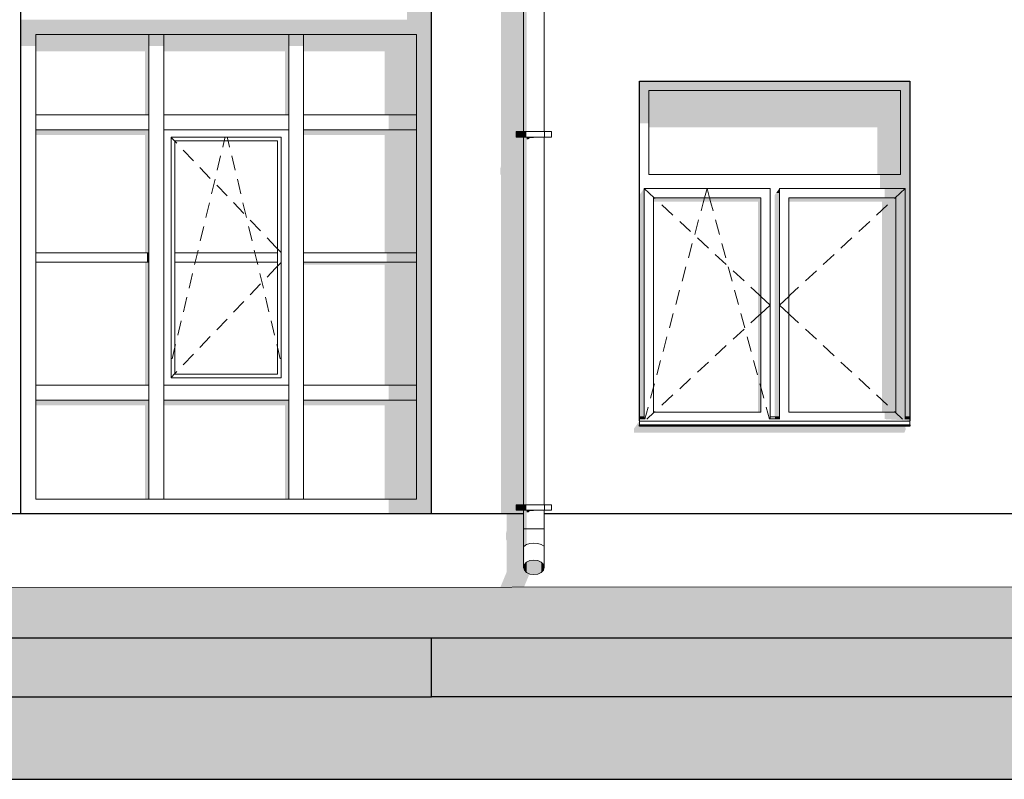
# Model space of a CAD drawing. Header units: millimetres. Extents: x -95523 to 190468, y -7401 to 17692.
# Tile 54 of 139: x -11184 to -5907, y -1043 to 3030. Entities that reach past the tile are written whole.
import ezdxf

# ---------------------------------------------------------------- set-up
doc = ezdxf.new("R2010")
doc.units = ezdxf.units.MM
doc.header["$MEASUREMENT"] = 0
for name, color, linetype, lineweight in [('Р_Фасад в осях 1-24_2_1_Цоколь_Ном._пера__2', 8, 'Continuous', 15), ('Р_Фасад в осях 1-24_2_1_Цоколь_Ном._пера__21', 7, 'Continuous', 30), ('Р_Фасад в осях 1-24_2_2D - Общий_Ном._пера__2', 8, 'Continuous', 15), ('Р_Фасад в осях 1-24_2_2D - Общий_Ном._пера__74', 255, 'Continuous', 0), ('Р_Фасад в осях 1-24_2_Конструктив - Стены Несущие_Ном._пера__1', 7, 'Continuous', 15), ('Р_Фасад в осях 1-24_2_Конструктив - Стены Несущие_Ном._пера__2', 8, 'Continuous', 15), ('Р_Фасад в осях 1-24_2_Конструктив - Стены Несущие_Ном._пера__21', 7, 'Continuous', 30), ('Р_Фасад в осях 1-24_2_Новый_1 ВОДОСТОК_Ном._пера__141', 7, 'Continuous', 20), ('Р_Фасад в осях 1-24_2_Новый_1 ВОДОСТОК_Ном._пера__2', 8, 'Continuous', 15), ('Р_Фасад в осях 1-24_2_Новый_Конструктив - Навесные Стены_Ном._пера__1', 7, 'Continuous', 15), ('Р_Фасад в осях 1-24_2_Новый_Конструктив - Навесные Стены_Ном._пера__2', 8, 'Continuous', 15)]:
    doc.layers.add(name, color=color, linetype=linetype, lineweight=lineweight)
doc.layers.add('Р_Фасад в осях 1-24_2_Новый_Конструктив - Навесные Стены_Ном._пера__87', color=7, linetype='Continuous', lineweight=20, true_color=0x6a6a6a)

msp = doc.modelspace()

# ---------------------------------------------------------------- hatches: boundary and pattern name
at = {"layer": 'Р_Фасад в осях 1-24_2_1_Цоколь_Ном._пера__2', "linetype": 'Continuous', "lineweight": 0, "true_color": 0x3f3f3f}
for points in [[(-8669.1, -165.1), (-8659.7, -168.6), (-8641.6, -169.9), (-8617.6, -168.6), (-8591.3, -165.1), (-8566.8, -159.9), (-8547.7, -153.7), (-8537, -147.6), (-8451.5, 58.9), (-8466.7, 66.1), (-8478.6, 78.7), (-8482.8, 93.6), (-8482.8, 380), (-8574.4, 380), (-8574.4, 287.7), (-8577.4, 275.2), (-8577.4, 245.2), (-8574.4, 236.8), (-8574.4, 67), (-8668.4, -159.9)], [(-8372.8, 377.1), (-8348.7, 377.1), (-8346.7, 380), (-8372.8, 380)]]:
    msp.add_hatch(color=250, dxfattribs=at).paths.add_polyline_path(points)
at = {"layer": 'Р_Фасад в осях 1-24_2_2D - Общий_Ном._пера__2', "linetype": 'Continuous', "lineweight": 15}
h = msp.add_hatch(dxfattribs=at)
h.set_pattern_fill('ГРУНТ_02_0002', color=8, style=0, pattern_type=2)
h.set_pattern_definition([(45, (0, 0), (-275.7716, 275.7716), []), (45, (-91.9, 91.9), (-551.543, 551.543), []), (45, (-183.85, 183.85), (-551.543, 551.543), []), (135, (-275.77, 275.77), (91.92388, 91.92388), [390, -390])])
h.paths.add_polyline_path([(-92197.2, -550), (-92197.2, -510), (-95523.4, -510), (-95523.4, -1042.9), (31270, -1042.9), (31270, 0), (28064.8, 0), (28064.8, -365.9), (15451.8, -320), (15451.8, 0), (-22437.2, -20.3), (-22437.2, -80), (-41667.2, -60), (-44177.8, -80), (-79586.1, -130), (-79586.1, -380)])
at = {"layer": 'Р_Фасад в осях 1-24_2_Конструктив - Стены Несущие_Ном._пера__2', "linetype": 'Continuous', "lineweight": 0, "true_color": 0x3f3f3f}
for points in [[(-9107.2, 3850), (-9107.2, 3030), (-8977.2, 3030), (-8977.2, 3850)], [(-8604.4, 2245.2), (-8607.4, 2232.7), (-8607.4, 2202.7), (-8604.4, 2194.4), (-8604.4, 380), (-8482.8, 380), (-8482.8, 399.6), (-8522.8, 399.6), (-8522.8, 429.6), (-8482.8, 429.6), (-8482.8, 2399.6), (-8522.8, 2399.6), (-8522.8, 2429.6), (-8482.8, 2429.6), (-8482.8, 3850), (-8604.4, 3850)], [(-6412.2, 2700), (-7862.2, 2700), (-7862.2, 2650), (-7812.2, 2650), (-6462.2, 2650), (-6412.2, 2650)], [(-7862.2, 2473.7), (-7812.2, 2473.7), (-7812.2, 2650), (-7862.2, 2650)], [(-7812.2, 2650), (-7812.2, 2452.5), (-6587.2, 2452.5), (-6587.2, 2200), (-6462.2, 2200), (-6462.2, 2650)], [(-6462.2, 2200), (-6462.2, 2125), (-6437.2, 2125), (-6437.2, 900), (-6412.2, 900), (-6412.2, 2650), (-6462.2, 2650)], [(-6462.2, 2200), (-6572.2, 2200), (-6572.2, 2125), (-6462.2, 2125)], [(-7862.2, 900), (-7837.2, 900), (-7837.2, 2125), (-7862.2, 2089.6)], [(-7129.9, 2100), (-7112.2, 2100), (-7112.2, 2125)], [(-6547.2, 2075), (-6437.2, 2075), (-6437.2, 2125), (-6547.2, 2125)], [(-7212.2, 2075), (-7787.2, 2075), (-7787.2, 2053.8), (-7227.2, 2053.8), (-7227.2, 925), (-7212.2, 925)], [(-7137.2, 2089.6), (-7137.2, 900), (-7112.2, 900), (-7112.2, 2100), (-7129.9, 2100)], [(-6487.2, 2075), (-7062.2, 2075), (-7062.2, 2053.8), (-6562.2, 2053.8), (-6562.2, 925), (-6487.2, 925)], [(-6487.2, 925), (-6437.2, 925), (-6437.2, 2075), (-6487.2, 2075)], [(-7861.2, 900), (-7861.2, 890), (-7837.2, 890), (-7837.2, 900)], [(-7112.2, 900), (-7136.2, 900), (-7136.2, 890), (-7112.2, 890)], [(-6547.2, 925), (-6547.2, 888.5), (-6437.2, 888.5), (-6437.2, 925)], [(-6437.2, 890), (-6412.2, 890), (-6412.2, 900), (-6437.2, 900)], [(-7892.2, 815.7), (-6442.2, 815.7), (-6432.2, 839.8), (-6439.4, 839.8), (-6432.5, 850), (-7862.2, 850), (-7862.2, 880), (-7892.2, 835.7)], [(-7862.2, 850), (-6412.2, 850), (-6412.2, 858.1), (-7862.2, 858.1)], [(-7837.2, 890), (-7861.2, 890), (-7837.2, 888.5)], [(-7112.2, 890), (-7136.2, 890), (-7112.2, 888.5)], [(-6412.2, 880), (-6412.2, 890), (-6437.2, 890), (-6437.2, 888.5), (-6547.2, 888.5)], [(-13917.2, -600), (-8977.2, -600), (-8977.2, -286), (-11977.2, -286), (-11977.2, -476), (-13917.2, -476)], [(13982.8, -286), (-8977.2, -286), (-8977.2, -328.5), (5990.2, -328.5), (5798.2, -600), (15482.8, -600), (15482.8, -419.7), (15482, -320), (15452, -320), (15452, -286), (14132.8, -286), (14132.8, -498.7), (13982.8, -498.7)], [(-13917.2, -600), (-13917.2, -1042.9), (-4598.5, -1042.9), (-4598.5, -600), (-5347.2, -600), (-5347.2, -812.3), (-5797.2, -812.3), (-5797.2, -600)]]:
    msp.add_hatch(color=250, dxfattribs=at).paths.add_polyline_path(points)
at = {"layer": 'Р_Фасад в осях 1-24_2_Новый_1 ВОДОСТОК_Ном._пера__2', "linetype": 'Continuous', "lineweight": 0, "true_color": 0x3f3f3f}
for points in [[(-8482.8, 2429.6), (-8478.6, 2429.6), (-8478.6, 4399.6), (-8482.8, 4399.6)], [(-8478.6, 2429.6), (-8466.7, 2429.6), (-8466.7, 4399.6), (-8478.6, 4399.6)], [(-8484.8, 2399.6), (-8484.8, 2429.6), (-8522.8, 2429.6), (-8522.8, 2399.6)], [(-8480.5, 2399.6), (-8480.5, 2429.6), (-8484.8, 2429.6), (-8484.8, 2399.6)], [(-8468.1, 2399.6), (-8468.1, 2429.6), (-8480.5, 2429.6), (-8480.5, 2399.6)], [(-8478.6, 2399.6), (-8482.8, 2399.6), (-8482.8, 429.6), (-8478.6, 429.6)], [(-8478.6, 2399.6), (-8478.6, 429.6), (-8466.7, 429.6), (-8466.7, 2399.6)], [(-8448.9, 2399.6), (-8466.7, 2399.6), (-8466.7, 2389.2), (-8457.1, 2389.2), (-8448.9, 2395.9)], [(-8448.9, 2399.6), (-8448.9, 2395.9), (-8430.4, 2395.9), (-8427.8, 2397.2), (-8427.8, 2399.6)], [(-8427.8, 2399.6), (-8427.8, 2397.2), (-8407.8, 2397.2), (-8406.8, 2397.5), (-8406.8, 2399.6)], [(-8406.8, 2397.5), (-8389, 2397.5), (-8388.9, 2399.6), (-8406.8, 2399.6)], [(-8377, 2399.6), (-8388.9, 2399.6), (-8388.9, 2397.6), (-8377, 2397.6)], [(-8372.8, 2399.6), (-8377, 2399.6), (-8377, 2397.6), (-8372.8, 2397.3)], [(-8484.8, 399.6), (-8484.8, 429.6), (-8522.8, 429.6), (-8522.8, 399.6)], [(-8480.5, 399.6), (-8480.5, 429.6), (-8484.8, 429.6), (-8484.8, 399.6)], [(-8468.1, 399.6), (-8468.1, 429.6), (-8480.5, 429.6), (-8480.5, 399.6)], [(-8482.8, 299.6), (-8478.6, 299.6), (-8478.6, 399.6), (-8482.8, 399.6)], [(-8478.6, 399.6), (-8478.6, 299.6), (-8466.7, 299.6), (-8466.7, 399.6)], [(-8448.9, 399.6), (-8466.7, 399.6), (-8466.7, 389.2), (-8457.1, 389.2), (-8448.9, 395.9)], [(-8427.8, 399.6), (-8448.9, 399.6), (-8448.9, 395.9), (-8430.4, 395.9), (-8427.8, 397.2)], [(-8427.8, 399.6), (-8427.8, 397.2), (-8407.8, 397.2), (-8406.8, 397.5), (-8406.8, 399.6)], [(-8406.8, 397.5), (-8389, 397.5), (-8388.9, 399.6), (-8406.8, 399.6)], [(-8377, 399.6), (-8388.9, 399.6), (-8388.9, 397.6), (-8377, 397.6)], [(-8372.8, 399.6), (-8377, 399.6), (-8377, 397.6), (-8372.8, 397.3)], [(-8482.8, 299.6), (-8482.8, 199.6), (-8478.6, 208.4), (-8478.6, 299.6)], [(-8478.6, 299.6), (-8478.6, 208.4), (-8466.7, 215.7), (-8466.7, 299.6)], [(-8478.6, 202.4), (-8466.7, 215.7), (-8478.6, 208.4)], [(-8482.8, 93.6), (-8478.6, 108.5), (-8478.6, 208.4), (-8482.8, 199.6)], [(-8482.8, 93.6), (-8478.6, 78.7), (-8478.6, 108.5)], [(-8478.6, 108.5), (-8478.6, 78.7), (-8466.7, 66.1), (-8466.7, 121.1)], [(-8466.7, 121.1), (-8466.7, 66.1), (-8448.9, 57.6), (-8448.9, 129.5)], [(-8448.9, 129.5), (-8448.9, 57.6), (-8427.8, 54.7), (-8427.8, 132.5)], [(-8427.8, 132.5), (-8427.8, 54.7), (-8406.8, 57.6), (-8406.8, 129.5)], [(-8406.8, 129.5), (-8406.8, 57.6), (-8388.9, 66.1), (-8388.9, 121.1)], [(-8388.9, 121.1), (-8388.9, 66.1), (-8377, 78.7), (-8377, 108.5)], [(-8372.8, 93.6), (-8377, 108.5), (-8377, 78.7)]]:
    msp.add_hatch(color=250, dxfattribs=at).paths.add_polyline_path(points)
at = {"layer": 'Р_Фасад в осях 1-24_2_Новый_Конструктив - Навесные Стены_Ном._пера__2', "linetype": 'Continuous', "lineweight": 0, "true_color": 0x3f3f3f}
for points in [[(-10452.2, 2950), (-10452.2, 3030), (-11177.2, 3030), (-11097.2, 2950)], [(-11097.2, 2950), (-11177.2, 3030), (-11177.2, 2888.6), (-11097.2, 2888.6)], [(-9702.2, 2950), (-9702.2, 3030), (-10452.2, 3030), (-10452.2, 2950)], [(-8977.2, 3030), (-9702.2, 3030), (-9702.2, 2950), (-9057.2, 2950)], [(-9057.2, 2480), (-8977.2, 2480), (-8977.2, 3030), (-9057.2, 2950)], [(-10492.2, 2950), (-11097.2, 2950), (-11097.2, 2860.3), (-10512.2, 2860.3), (-10512.2, 2520), (-10492.2, 2520)], [(-10412.2, 2950), (-10492.2, 2950), (-10492.2, 2888.6), (-10412.2, 2888.6)], [(-10412.2, 2860.3), (-9762.2, 2860.3), (-9762.2, 2520), (-9742.2, 2520), (-9742.2, 2950), (-10412.2, 2950)], [(-9662.2, 2950), (-9742.2, 2950), (-9742.2, 2888.6), (-9662.2, 2888.6)], [(-9662.2, 2950), (-9662.2, 2860.3), (-9227.2, 2860.3), (-9227.2, 2520), (-9057.2, 2520), (-9057.2, 2950)], [(-9207.2, 2520), (-9207.2, 2440), (-9057.2, 2440), (-9057.2, 2520)], [(-10492.2, 2440), (-11097.2, 2440), (-11097.2, 2411.7), (-10512.2, 2411.7), (-10512.2, 1780), (-10492.2, 1780)], [(-9057.2, 2440), (-9662.2, 2440), (-9662.2, 2411.7), (-9227.2, 2411.7), (-9227.2, 1780), (-9057.2, 1780)], [(-9057.2, 2480), (-9057.2, 1030), (-8977.2, 1030), (-8977.2, 2480)], [(-10502.2, 1780), (-10502.2, 1730), (-10492.2, 1730), (-10492.2, 1780)], [(-9217.2, 1780), (-9217.2, 1730), (-9057.2, 1730), (-9057.2, 1780)], [(-10512.2, 1070), (-10492.2, 1070), (-10492.2, 1730), (-10512.2, 1730)], [(-9057.2, 1730), (-9662.2, 1730), (-9662.2, 1715.9), (-9227.2, 1715.9), (-9227.2, 1070), (-9057.2, 1070)], [(-9207.2, 1070), (-9207.2, 990), (-9057.2, 990), (-9057.2, 1070)], [(-8977.2, 380), (-8977.2, 1030), (-9057.2, 1030), (-9057.2, 460)], [(-11097.2, 990), (-11097.2, 961.7), (-10512.2, 961.7), (-10512.2, 460), (-10492.2, 460), (-10492.2, 990)], [(-9742.2, 990), (-10412.2, 990), (-10412.2, 961.7), (-9762.2, 961.7), (-9762.2, 460), (-9742.2, 460)], [(-9662.2, 961.7), (-9227.2, 961.7), (-9227.2, 460), (-9057.2, 460), (-9057.2, 990), (-9662.2, 990)], [(-9207.2, 460), (-9207.2, 380), (-8977.2, 380), (-9057.2, 460)]]:
    msp.add_hatch(color=250, dxfattribs=at).paths.add_polyline_path(points)

# ---------------------------------------------------------------- linework, layer by layer
at = {"layer": 'Р_Фасад в осях 1-24_2_1_Цоколь_Ном._пера__21', "color": 7, "linetype": 'Continuous', "lineweight": 30}
for p, q in [((-8482.8, 380), (-14797.2, 380)), ((6267.4, 380), (-8372.9, 380)), ((13982.8, -286), (-15142, -286))]:
    msp.add_line(p, q, dxfattribs=at)
at = {"layer": 'Р_Фасад в осях 1-24_2_2D - Общий_Ном._пера__74', "color": 255, "linetype": 'Continuous', "lineweight": 0, "flags": 128}
msp.add_lwpolyline([(-92197.2, -550), (-79586.1, -380), (-79586.1, -130), (-44177.8, -80), (-41667.2, -60), (-22437.2, -80), (-22437.2, -20.3), (15451.8, 0), (15451.8, -320), (28064.8, -365.9), (28064.8, 0), (31270, 0), (31270, -1042.9), (-95523.4, -1042.9), (-95523.4, -510), (-92197.2, -510)], close=True, dxfattribs=at)
at = {"layer": 'Р_Фасад в осях 1-24_2_Конструктив - Стены Несущие_Ном._пера__1', "color": 7, "linetype": 'Continuous', "lineweight": 15}
for p, q in [((-7812.2, 2200), (-7812.2, 2650)), ((-7812.2, 2650), (-6462.2, 2650)), ((-6462.2, 2650), (-6462.2, 2200)), ((-6462.2, 2200), (-7812.2, 2200)), ((-7837.2, 2125), (-7837.2, 2075)), ((-7162.2, 2125), (-7837.2, 2125)), ((-7837.2, 2125), (-7783.2, 2075)), ((-7513.2, 2075), (-7499.7, 2125)), ((-7486.2, 2075), (-7499.7, 2125)), ((-7162.2, 2075), (-7162.2, 2125)), ((-7112.2, 2125), (-7112.2, 2075)), ((-6437.2, 2125), (-7112.2, 2125)), ((-6437.2, 2125), (-6491.2, 2075)), ((-6437.2, 2075), (-6437.2, 2125)), ((-7837.2, 2075), (-7837.2, 925)), ((-7787.2, 925), (-7787.2, 2075)), ((-7787.2, 2075), (-7212.2, 2075)), ((-7783.2, 2075), (-7778.5, 2070.6)), ((-7520.5, 2047.8), (-7513.2, 2075)), ((-7478.8, 2047.8), (-7486.2, 2075)), ((-7212.2, 2075), (-7212.2, 925)), ((-7162.2, 925), (-7162.2, 2075)), ((-7112.2, 2075), (-7112.2, 925)), ((-7062.2, 925), (-7062.2, 2075)), ((-7062.2, 2075), (-6487.2, 2075)), ((-6491.2, 2075), (-6495.9, 2070.6)), ((-6487.2, 2075), (-6487.2, 925)), ((-6437.2, 925), (-6437.2, 2075)), ((-7741.8, 2036.7), (-7683.1, 1982.3)), ((-7532.2, 2004.6), (-7520.5, 2047.8)), ((-7467.2, 2004.6), (-7478.8, 2047.8)), ((-6532.6, 2036.7), (-6591.3, 1982.3)), ((-7566.1, 1879), (-7545.2, 1956.3)), ((-7433.3, 1879), (-7454.1, 1956.3)), ((-7646.4, 1948.4), (-7587.7, 1894)), ((-6628, 1948.4), (-6686.7, 1894)), ((-7551, 1860), (-7492.3, 1805.7)), ((-6723.3, 1860), (-6782, 1805.7)), ((-7600, 1753.5), (-7579.1, 1830.8)), ((-7399.4, 1753.5), (-7420.2, 1830.8)), ((-7455.6, 1771.7), (-7396.9, 1717.4)), ((-6818.7, 1771.7), (-6877.4, 1717.4)), ((-7633.9, 1628), (-7613, 1705.3)), ((-7365.5, 1628), (-7386.4, 1705.3)), ((-7360.2, 1683.4), (-7301.5, 1629)), ((-6914.1, 1683.4), (-6972.8, 1629)), ((-7264.8, 1595.1), (-7220.9, 1554.4)), ((-7009.5, 1595.1), (-7053.5, 1554.4)), ((-7667.7, 1502.5), (-7646.9, 1579.8)), ((-7331.6, 1502.5), (-7352.5, 1579.8)), ((-7220.9, 1554.4), (-7212.2, 1546.3)), ((-7212.2, 1546.3), (-7162.2, 1500)), ((-7062.2, 1546.3), (-7112.2, 1500)), ((-7053.5, 1554.4), (-7062.2, 1546.3)), ((-7212.2, 1453.7), (-7162.2, 1500)), ((-7062.2, 1453.7), (-7112.2, 1500)), ((-7701.6, 1377), (-7680.8, 1454.3)), ((-7297.7, 1377), (-7318.6, 1454.3)), ((-7264.8, 1404.9), (-7220.9, 1445.6)), ((-7220.9, 1445.6), (-7212.2, 1453.7)), ((-7053.5, 1445.6), (-7062.2, 1453.7)), ((-7009.5, 1404.9), (-7053.5, 1445.6)), ((-7735.5, 1251.5), (-7714.7, 1328.8)), ((-7360.2, 1316.6), (-7301.5, 1371)), ((-7263.8, 1251.5), (-7284.7, 1328.8)), ((-6914.1, 1316.6), (-6972.8, 1371)), ((-7455.6, 1228.3), (-7396.9, 1282.6)), ((-6818.7, 1228.3), (-6877.4, 1282.6)), ((-7769.4, 1126), (-7748.6, 1203.2)), ((-7551, 1140), (-7492.3, 1194.3)), ((-7230, 1126), (-7250.8, 1203.2)), ((-6723.3, 1140), (-6782, 1194.3)), ((-7803.3, 1000.5), (-7787.2, 1060.2)), ((-7787.2, 1060.2), (-7782.4, 1077.7)), ((-7646.4, 1051.6), (-7587.7, 1106)), ((-7212.2, 1060.2), (-7216.9, 1077.7)), ((-7196.1, 1000.5), (-7212.2, 1060.2)), ((-6628, 1051.6), (-6686.7, 1106)), ((-7741.8, 963.3), (-7683.1, 1017.7)), ((-6532.6, 963.3), (-6591.3, 1017.7)), ((-7833.5, 888.5), (-7816.3, 952.2)), ((-7165.8, 888.5), (-7183, 952.2)), ((-7862.2, 900), (-7837.2, 900)), ((-7837.2, 925), (-7837.2, 888.5)), ((-7822.6, 888.5), (-7783.2, 925)), ((-7212.2, 925), (-7787.2, 925)), ((-7783.2, 925), (-7778.5, 929.4)), ((-7162.2, 888.5), (-7162.2, 925)), ((-7162.2, 900), (-7112.2, 900)), ((-7112.2, 925), (-7112.2, 888.5)), ((-6487.2, 925), (-7062.2, 925)), ((-6491.2, 925), (-6495.9, 929.4)), ((-6451.8, 888.5), (-6491.2, 925)), ((-6437.2, 888.5), (-6437.2, 925)), ((-6437.2, 900), (-6412.2, 900)), ((-7862.2, 890), (-7837.2, 890)), ((-7862.2, 880), (-7862.2, 878.1)), ((-7862.2, 878.1), (-7862.2, 858.1)), ((-7862.2, 878.1), (-6412.2, 878.1)), ((-7862.2, 858.1), (-6412.2, 858.1)), ((-7162.2, 890), (-7112.2, 890)), ((-6437.2, 890), (-6412.2, 890)), ((-6412.2, 880), (-6412.2, 878.1)), ((-6412.2, 878.1), (-6412.2, 858.1))]:
    msp.add_line(p, q, dxfattribs=at)
at = {"layer": 'Р_Фасад в осях 1-24_2_Конструктив - Стены Несущие_Ном._пера__21', "color": 7, "linetype": 'Continuous', "lineweight": 30}
for p, q in [((-11177.2, 380), (-11177.2, 3850)), ((-8977.2, 380), (-8977.2, 3850)), ((-7862.2, 880), (-7862.2, 2700)), ((-7862.2, 2700), (-6412.2, 2700)), ((-6412.2, 2700), (-6412.2, 880)), ((-7862.2, 850), (-7862.2, 858.1)), ((-6412.2, 850), (-7862.2, 850)), ((-6412.2, 858.1), (-6412.2, 850)), ((-8977.2, -600), (-8977.2, -286)), ((-13917.2, -600), (-8977.2, -600)), ((15482.8, -600), (-8977.2, -600)), ((-13917.2, -1042.9), (-4598.5, -1042.9))]:
    msp.add_line(p, q, dxfattribs=at)
at = {"layer": 'Р_Фасад в осях 1-24_2_Новый_1 ВОДОСТОК_Ном._пера__141', "color": 7, "linetype": 'Continuous', "lineweight": 20}
for p, q in [((-8482.8, 4399.6), (-8482.8, 2429.6)), ((-8372.8, 4399.6), (-8372.8, 2429.6)), ((-8484.8, 2429.6), (-8522.8, 2429.6)), ((-8522.8, 2399.6), (-8522.8, 2429.6)), ((-8480.5, 2429.6), (-8484.8, 2429.6)), ((-8484.8, 2399.6), (-8484.8, 2429.6)), ((-8468.1, 2429.6), (-8480.5, 2429.6)), ((-8449.6, 2429.6), (-8468.1, 2429.6)), ((-8427.8, 2429.6), (-8449.6, 2429.6)), ((-8406, 2429.6), (-8427.8, 2429.6)), ((-8387.5, 2429.6), (-8406, 2429.6)), ((-8375.2, 2429.6), (-8387.5, 2429.6)), ((-8370.8, 2429.6), (-8375.2, 2429.6)), ((-8332.8, 2429.6), (-8370.8, 2429.6)), ((-8370.8, 2399.6), (-8370.8, 2429.6)), ((-8332.8, 2399.6), (-8332.8, 2429.6)), ((-8484.8, 2399.6), (-8522.8, 2399.6)), ((-8480.5, 2399.6), (-8484.8, 2399.6)), ((-8482.8, 2399.6), (-8482.8, 429.6)), ((-8468.1, 2399.6), (-8480.5, 2399.6)), ((-8449.6, 2399.6), (-8468.1, 2399.6)), ((-8427.8, 2399.6), (-8449.6, 2399.6)), ((-8406, 2399.6), (-8427.8, 2399.6)), ((-8387.5, 2399.6), (-8406, 2399.6)), ((-8375.2, 2399.6), (-8387.5, 2399.6)), ((-8370.8, 2399.6), (-8375.2, 2399.6)), ((-8372.8, 2399.6), (-8372.8, 429.6)), ((-8332.8, 2399.6), (-8370.8, 2399.6)), ((-8484.8, 429.6), (-8522.8, 429.6)), ((-8522.8, 399.6), (-8522.8, 429.6)), ((-8480.5, 429.6), (-8484.8, 429.6)), ((-8484.8, 399.6), (-8484.8, 429.6)), ((-8468.1, 429.6), (-8480.5, 429.6)), ((-8449.6, 429.6), (-8468.1, 429.6)), ((-8427.8, 429.6), (-8449.6, 429.6)), ((-8406, 429.6), (-8427.8, 429.6)), ((-8387.5, 429.6), (-8406, 429.6)), ((-8375.2, 429.6), (-8387.5, 429.6)), ((-8370.8, 429.6), (-8375.2, 429.6)), ((-8332.8, 429.6), (-8370.8, 429.6)), ((-8370.8, 399.6), (-8370.8, 429.6)), ((-8332.8, 399.6), (-8332.8, 429.6)), ((-8484.8, 399.6), (-8522.8, 399.6)), ((-8480.5, 399.6), (-8484.8, 399.6)), ((-8482.8, 399.6), (-8482.8, 299.6)), ((-8468.1, 399.6), (-8480.5, 399.6)), ((-8449.6, 399.6), (-8468.1, 399.6)), ((-8427.8, 399.6), (-8449.6, 399.6)), ((-8406, 399.6), (-8427.8, 399.6)), ((-8387.5, 399.6), (-8406, 399.6)), ((-8375.2, 399.6), (-8387.5, 399.6)), ((-8370.8, 399.6), (-8375.2, 399.6)), ((-8372.8, 399.6), (-8372.8, 299.6)), ((-8332.8, 399.6), (-8370.8, 399.6)), ((-8482.8, 299.6), (-8478.6, 299.6)), ((-8482.8, 299.6), (-8482.8, 199.6)), ((-8478.6, 299.6), (-8466.7, 299.6)), ((-8466.7, 299.6), (-8448.9, 299.6)), ((-8448.9, 299.6), (-8427.8, 299.6)), ((-8427.8, 299.6), (-8406.8, 299.6)), ((-8406.8, 299.6), (-8388.9, 299.6)), ((-8388.9, 299.6), (-8377, 299.6)), ((-8377, 299.6), (-8372.8, 299.6)), ((-8372.8, 299.6), (-8372.8, 199.6)), ((-8478.6, 208.4), (-8466.7, 215.7)), ((-8466.7, 215.7), (-8448.9, 220.7)), ((-8448.9, 220.7), (-8427.8, 222.4)), ((-8427.8, 222.4), (-8406.8, 220.7)), ((-8406.8, 220.7), (-8388.9, 215.7)), ((-8388.9, 215.7), (-8377, 208.4)), ((-8482.8, 199.6), (-8482.8, 93.6)), ((-8372.8, 199.6), (-8372.8, 93.6)), ((-8482.8, 93.6), (-8478.6, 108.5)), ((-8478.6, 108.5), (-8466.7, 121.1)), ((-8466.7, 121.1), (-8448.9, 129.5)), ((-8448.9, 129.5), (-8427.8, 132.5)), ((-8427.8, 132.5), (-8406.8, 129.5)), ((-8406.8, 129.5), (-8388.9, 121.1)), ((-8388.9, 121.1), (-8377, 108.5)), ((-8377, 108.5), (-8372.8, 93.6)), ((-8478.6, 78.7), (-8482.8, 93.6)), ((-8466.7, 66.1), (-8478.6, 78.7)), ((-8448.9, 57.6), (-8466.7, 66.1)), ((-8427.8, 54.7), (-8448.9, 57.6)), ((-8406.8, 57.6), (-8427.8, 54.7)), ((-8388.9, 66.1), (-8406.8, 57.6)), ((-8377, 78.7), (-8388.9, 66.1)), ((-8372.8, 93.6), (-8377, 78.7))]:
    msp.add_line(p, q, dxfattribs=at)
at = {"layer": 'Р_Фасад в осях 1-24_2_Новый_Конструктив - Навесные Стены_Ном._пера__1', "color": 7, "linetype": 'Continuous', "lineweight": 15}
for p, q in [((-10492.2, 2480), (-10492.2, 2950)), ((-10412.2, 2480), (-10412.2, 2950)), ((-9742.2, 2480), (-9742.2, 2950)), ((-9662.2, 2480), (-9662.2, 2950)), ((-10492.2, 1030), (-10492.2, 2440)), ((-10412.2, 1070), (-10412.2, 2440)), ((-9742.2, 1030), (-9742.2, 2440)), ((-9662.2, 1030), (-9662.2, 2440)), ((-10372.2, 1110), (-10372.2, 2400)), ((-10372.2, 2400), (-9782.2, 2400)), ((-10372.2, 2398.8), (-10352.2, 2377.9)), ((-10352.2, 2380), (-9802.2, 2380)), ((-10352.2, 1780), (-10352.2, 2380)), ((-10352.2, 2377.9), (-10341.9, 2367.2)), ((-10095.8, 2347.2), (-10087.9, 2380)), ((-10087.9, 2380), (-10083.2, 2400)), ((-10066.4, 2380), (-10071.2, 2400)), ((-10058.6, 2347.2), (-10066.4, 2380)), ((-9802.2, 2380), (-9802.2, 1780)), ((-9782.2, 2400), (-9782.2, 1110)), ((-10307.4, 2331), (-10252.1, 2273.1)), ((-10125.4, 2223), (-10106.8, 2300.8)), ((-10028.9, 2223), (-10047.5, 2300.8)), ((-10217.6, 2237), (-10162.3, 2179.1)), ((-10155.6, 2096.6), (-10137, 2174.4)), ((-9998.7, 2096.6), (-10017.3, 2174.4)), ((-10127.8, 2143), (-10072.5, 2085.1)), ((-10185.8, 1970.1), (-10167.2, 2047.9)), ((-10038, 2049), (-9982.7, 1991.1)), ((-9968.6, 1970.1), (-9987.1, 2047.9)), ((-9948.2, 1955), (-9892.9, 1897.1)), ((-10216, 1843.7), (-10197.4, 1921.5)), ((-9938.4, 1843.7), (-9956.9, 1921.5)), ((-9858.4, 1861), (-9812.4, 1812.8)), ((-10231.2, 1780), (-10227.6, 1795)), ((-9923.2, 1780), (-9926.7, 1795)), ((-9812.4, 1812.8), (-9802.2, 1802.1)), ((-9802.2, 1802.1), (-9782.2, 1781.2)), ((-10492.2, 1780), (-11097.2, 1780)), ((-9802.2, 1780), (-10352.2, 1780)), ((-10352.2, 1780), (-10352.2, 1730)), ((-10243.2, 1730), (-10231.2, 1780)), ((-9911.2, 1730), (-9923.2, 1780)), ((-9802.2, 1730), (-9802.2, 1780)), ((-9057.2, 1780), (-9662.2, 1780)), ((-11097.2, 1730), (-10492.2, 1730)), ((-10352.2, 1730), (-9802.2, 1730)), ((-10352.2, 1130), (-10352.2, 1730)), ((-10246.2, 1717.2), (-10243.2, 1730)), ((-9908.2, 1717.2), (-9911.2, 1730)), ((-9858.4, 1649), (-9812.4, 1697.2)), ((-9812.4, 1697.2), (-9802.2, 1707.9)), ((-9802.2, 1730), (-9802.2, 1130)), ((-9802.2, 1707.9), (-9782.2, 1728.8)), ((-9662.2, 1730), (-9057.2, 1730)), ((-10276.4, 1590.8), (-10257.8, 1668.6)), ((-9878, 1590.8), (-9896.5, 1668.6)), ((-9948.2, 1555), (-9892.9, 1612.9)), ((-10306.6, 1464.3), (-10288, 1542.1)), ((-9847.8, 1464.3), (-9866.4, 1542.1)), ((-10038, 1461), (-9982.7, 1518.9)), ((-10336.8, 1337.9), (-10318.2, 1415.7)), ((-10127.8, 1367), (-10072.5, 1424.9)), ((-9817.6, 1337.9), (-9836.2, 1415.7)), ((-10217.6, 1273), (-10162.3, 1330.9)), ((-10367, 1211.4), (-10352.2, 1273.4)), ((-10352.2, 1273.4), (-10348.4, 1289.3)), ((-9802.2, 1273.4), (-9806, 1289.3)), ((-9787.4, 1211.4), (-9802.2, 1273.4)), ((-10307.4, 1179), (-10252.1, 1236.9)), ((-10372.2, 1111.2), (-10352.2, 1132.1)), ((-9782.2, 1110), (-10372.2, 1110)), ((-10352.2, 1132.1), (-10341.9, 1142.8)), ((-9802.2, 1130), (-10352.2, 1130)), ((-10412.2, 1030), (-10412.2, 1070)), ((-10492.2, 460), (-10492.2, 990)), ((-10412.2, 460), (-10412.2, 990)), ((-9742.2, 460), (-9742.2, 990)), ((-9662.2, 460), (-9662.2, 990)), ((-10492.2, 460), (-10412.2, 460)), ((-9742.2, 460), (-9662.2, 460))]:
    msp.add_line(p, q, dxfattribs=at)
at = {"layer": 'Р_Фасад в осях 1-24_2_Новый_Конструктив - Навесные Стены_Ном._пера__87', "color": 251, "linetype": 'Continuous', "lineweight": 20, "true_color": 0x6a6a6a}
for p, q in [((-11097.2, 2520), (-11097.2, 2950)), ((-10492.2, 2950), (-11097.2, 2950)), ((-10452.2, 2950), (-10492.2, 2950)), ((-10412.2, 2950), (-10452.2, 2950)), ((-9742.2, 2950), (-10412.2, 2950)), ((-9702.2, 2950), (-9742.2, 2950)), ((-9662.2, 2950), (-9702.2, 2950)), ((-9057.2, 2950), (-9662.2, 2950)), ((-9057.2, 2520), (-9057.2, 2950)), ((-11097.2, 2520), (-10492.2, 2520)), ((-11097.2, 2480), (-11097.2, 2520)), ((-10412.2, 2520), (-9742.2, 2520)), ((-9662.2, 2520), (-9057.2, 2520)), ((-9057.2, 2480), (-9057.2, 2520)), ((-11097.2, 2480), (-11097.2, 2440)), ((-11097.2, 1070), (-11097.2, 2440)), ((-11097.2, 2440), (-10492.2, 2440)), ((-10492.2, 2440), (-10492.2, 2480)), ((-10412.2, 2480), (-10412.2, 2440)), ((-10412.2, 2440), (-9742.2, 2440)), ((-9742.2, 2440), (-9742.2, 2480)), ((-9662.2, 2480), (-9662.2, 2440)), ((-9662.2, 2440), (-9057.2, 2440)), ((-9057.2, 2440), (-9057.2, 2480)), ((-9057.2, 1070), (-9057.2, 2440)), ((-11097.2, 1070), (-10492.2, 1070)), ((-11097.2, 1070), (-11097.2, 990)), ((-10412.2, 1070), (-9742.2, 1070)), ((-9662.2, 1070), (-9057.2, 1070)), ((-9057.2, 990), (-9057.2, 1070)), ((-10492.2, 990), (-10492.2, 1030)), ((-10412.2, 1030), (-10412.2, 990)), ((-9742.2, 990), (-9742.2, 1030)), ((-9662.2, 1030), (-9662.2, 990)), ((-11097.2, 460), (-11097.2, 990)), ((-11097.2, 990), (-10492.2, 990)), ((-10412.2, 990), (-9742.2, 990)), ((-9662.2, 990), (-9057.2, 990)), ((-9057.2, 460), (-9057.2, 990)), ((-11097.2, 460), (-10492.2, 460)), ((-10412.2, 460), (-9742.2, 460)), ((-9662.2, 460), (-9057.2, 460))]:
    msp.add_line(p, q, dxfattribs=at)

doc.saveas('drawing.dxf')
